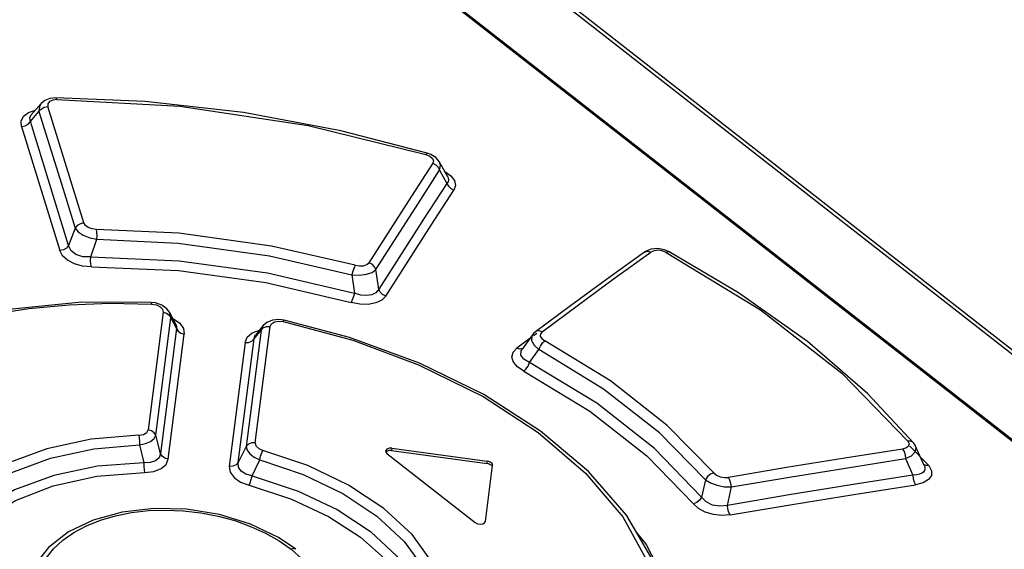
# Model space of a CAD drawing. Extents: x 0 to 594, y 0 to 420.
# Tile 22 of 26: x 523.01 to 529.67, y 133.1 to 136.68. Entities that reach past the tile are written whole.
import ezdxf

# ---------------------------------------------------------------- set-up
doc = ezdxf.new("R2010")
doc.units = 0
doc.header["$LTSCALE"] = 32.67
doc.layers.get('0').update_dxf_attribs({"linetype": 'CONTINUOUS'})

msp = doc.modelspace()

# ---------------------------------------------------------------- linework, layer by layer
at = {"color": 9, "linetype": 'CONTINUOUS'}
for p, q in [((533.2162, 131.1066), (516.7093, 144.0028)), ((534.2064, 130.921), (517.479, 143.9894)), ((523.2666, 136.1436), (523.2385, 136.1402)), ((523.1806, 136.092), (523.2056, 136.0968)), ((523.2056, 136.1151), (523.2056, 136.0968)), ((523.4488, 135.3093), (523.2056, 136.0968)), ((523.0745, 136.0572), (523.122, 136.0731)), ((523.0869, 135.9961), (523.1449, 136.0621)), ((523.0263, 135.9611), (523.2856, 135.1223)), ((523.3457, 135.1568), (523.0869, 135.9961)), ((525.8062, 135.7461), (525.8132, 135.7297)), ((525.8132, 135.7297), (525.8087, 135.7129)), ((525.8457, 135.6863), (525.8553, 135.6663)), ((525.8553, 135.6663), (525.905, 135.5774)), ((523.3887, 135.2748), (523.3457, 135.1568)), ((523.4949, 135.0797), (523.5371, 135.199)), ((527.0391, 134.9355), (527.2839, 135.1119)), ((525.2619, 134.959), (525.2786, 134.8359)), ((525.4433, 134.8609), (525.4239, 134.9945)), ((523.9061, 134.7608), (523.9393, 134.7551)), ((523.9846, 134.7065), (523.883, 133.9113)), ((523.9806, 134.7262), (523.9846, 134.7065)), ((524.0251, 134.6868), (524.036, 134.6689)), ((524.036, 134.6689), (524.0273, 134.7064)), ((523.9351, 133.8739), (524.036, 134.6689)), ((524.036, 134.6689), (524.0754, 134.5958)), ((524.6075, 133.8228), (524.7083, 134.6096)), ((524.6623, 134.6156), (524.6472, 134.5841)), ((524.6832, 134.6086), (524.7083, 134.6095)), ((524.0754, 134.5958), (523.9673, 133.7509)), ((524.0194, 133.7135), (524.1266, 134.5581)), ((524.6472, 134.5841), (524.5471, 133.7975)), ((524.5878, 134.5665), (524.6367, 134.5843)), ((524.5997, 134.5259), (524.6472, 134.5841)), ((526.4783, 134.5432), (526.4777, 134.515)), ((526.4836, 134.553), (526.4783, 134.5432)), ((526.5124, 134.5632), (526.4891, 134.5458)), ((524.5386, 134.5004), (524.4323, 133.6638)), ((524.4926, 133.6889), (524.5997, 134.5259)), ((526.466, 134.5287), (526.377, 134.4626)), ((526.3978, 134.4569), (526.3771, 134.4627)), ((526.4633, 134.3654), (526.5265, 134.4545)), ((523.9673, 133.7509), (523.9351, 133.8739)), ((529.0416, 133.8334), (529.0228, 133.8335)), ((523.8251, 133.8084), (523.8542, 133.688)), ((524.5471, 133.7975), (524.4926, 133.6889)), ((525.5323, 133.786), (525.5307, 133.7703)), ((529.0129, 133.7886), (528.9874, 133.781)), ((529.0276, 133.8008), (529.0129, 133.7886)), ((529.1638, 133.6691), (529.037, 133.8009)), ((524.5862, 133.5995), (524.6383, 133.7083)), ((526.1757, 133.683), (526.1773, 133.6987)), ((529.006, 133.7158), (529.0564, 133.6045)), ((529.1304, 133.6763), (529.1265, 133.6803)), ((527.6539, 133.5737), (527.6276, 133.4558)), ((527.8014, 133.3998), (527.8285, 133.5244)), ((527.0937, 133.3233), (527.283, 132.9783)), ((527.1855, 133.2198), (527.2531, 133.1361)), ((524.8501, 133.1032), (524.9214, 133.0409))]:
    msp.add_line(p, q, dxfattribs=at)
at = {"color": 7, "linetype": 'CONTINUOUS'}
for p, q in [((516.7274, 144.0015), (533.2343, 131.1053)), ((534.2502, 130.9171), (517.5228, 143.9855)), ((523.8636, 136.1309), (523.2597, 136.1553)), ((523.1594, 136.1165), (523.0929, 136.0407)), ((523.184, 136.1367), (523.1595, 136.1166)), ((525.7953, 135.7718), (525.7704, 135.7811)), ((525.8285, 135.7512), (525.7953, 135.7718)), ((525.8532, 135.7218), (525.8285, 135.7512)), ((525.9097, 135.6207), (525.8533, 135.7217)), ((527.246, 135.1158), (527.2399, 135.1117)), ((527.3763, 135.1276), (527.3303, 135.1358)), ((527.407, 135.1147), (527.3763, 135.1276)), ((527.8774, 134.838), (527.407, 135.1147)), ((523.934, 134.7688), (523.9026, 134.7728)), ((523.9766, 134.7539), (523.934, 134.7688)), ((524.0101, 134.7296), (523.977, 134.7536)), ((526.74, 134.7485), (526.5045, 134.574)), ((524.0272, 134.7066), (524.0101, 134.7296)), ((524.0708, 134.6254), (524.0273, 134.7064)), ((524.6623, 134.6156), (524.6093, 134.5507)), ((524.6867, 134.6371), (524.6623, 134.6157)), ((524.724, 134.6527), (524.6867, 134.6371)), ((524.7676, 134.6572), (524.724, 134.6527)), ((524.8037, 134.6528), (524.7676, 134.6572)), ((526.4836, 134.553), (526.4132, 134.4558)), ((529.0599, 133.8228), (529.0598, 133.8228)), ((525.4896, 133.7676), (525.4906, 133.7605)), ((525.4906, 133.7605), (525.4991, 133.7498)), ((525.4991, 133.7498), (526.0956, 133.2838)), ((525.5307, 133.7703), (526.1757, 133.683)), ((525.5323, 133.786), (526.1773, 133.6987)), ((529.1328, 133.6706), (529.0745, 133.7997)), ((526.1859, 133.6807), (526.1757, 133.683)), ((526.1874, 133.6965), (526.1773, 133.6987)), ((526.1654, 133.2914), (526.2139, 133.6701)), ((526.2085, 133.6666), (526.2029, 133.6723)), ((526.2139, 133.6701), (526.214, 133.6704)), ((524.8816, 133.1029), (524.7647, 133.1821))]:
    msp.add_line(p, q, dxfattribs=at)
for points in [[(523.2597, 136.1553), (523.219, 136.1507), (523.184, 136.1367)], [(525.7704, 135.7811), (525.1878, 135.9322), (524.5288, 136.0558), (523.8636, 136.1309)], [(527.2399, 135.1117), (527.0082, 134.9446), (526.74, 134.7485)], [(527.3303, 135.1358), (527.2852, 135.1318), (527.246, 135.1158)], [(529.0598, 133.8228), (528.7489, 134.1565), (528.3429, 134.5086), (527.8774, 134.838)], [(523.9026, 134.7728), (523.4351, 134.7737), (522.9191, 134.7223), (522.4331, 134.6152), (521.9903, 134.4549), (521.6027, 134.2455), (521.2803, 133.993)], [(527.3004, 133.0253), (527.1185, 133.3334), (526.8623, 133.628), (526.5381, 133.9021), (526.1537, 134.1489), (525.7191, 134.362), (525.2456, 134.5357), (524.8037, 134.6528)], [(526.5044, 134.574), (526.4904, 134.5614), (526.4836, 134.553)], [(529.0744, 133.7998), (529.0711, 133.8063), (529.0599, 133.8228)], [(525.5323, 133.786), (525.5138, 133.7859), (525.4989, 133.7806), (525.4906, 133.7716), (525.4896, 133.7676)], [(525.5307, 133.7703), (525.5124, 133.7701), (525.4974, 133.7649), (525.4919, 133.7589)], [(526.2029, 133.6723), (526.1951, 133.6771), (526.1859, 133.6807)], [(526.2044, 133.6881), (526.1967, 133.6929), (526.1874, 133.6965)], [(526.214, 133.6704), (526.2134, 133.6762), (526.2101, 133.6824), (526.2044, 133.6881)], [(524.7647, 133.1821), (524.5757, 133.2731), (524.3654, 133.3379), (524.1437, 133.374), (523.9209, 133.3796), (523.7073, 133.3549), (523.5124, 133.301), (523.3444, 133.2203), (523.2102, 133.1159), (523.1257, 133.0092)], [(526.0956, 133.2838), (526.1108, 133.276), (526.1291, 133.2727), (526.1466, 133.2746), (526.1597, 133.2813), (526.1654, 133.2914)]]:
    msp.add_lwpolyline(points, dxfattribs=at)
at = {"color": 9, "linetype": 'CONTINUOUS'}
for points in [[(523.2666, 136.1436), (523.2623, 136.1536), (523.2597, 136.1553)], [(523.2666, 136.1436), (524.0986, 136.0989), (524.965, 135.9686), (525.7621, 135.7723)], [(523.1594, 136.1165), (523.148, 136.0977), (523.1449, 136.0621)], [(523.1449, 136.0621), (523.1593, 136.0797), (523.1806, 136.092)], [(523.2385, 136.1402), (523.2171, 136.1303), (523.2056, 136.1151)], [(523.0263, 135.9611), (523.0239, 135.9985), (523.0402, 136.0312), (523.0745, 136.0572)], [(523.0869, 135.9961), (523.0829, 136.0204), (523.0929, 136.0407)], [(523.1449, 136.0621), (523.3078, 135.5378), (523.3887, 135.2748)], [(523.0263, 135.9614), (523.0505, 135.966), (523.072, 135.9781), (523.0869, 135.9961)], [(525.7704, 135.7811), (525.7679, 135.7803), (525.762, 135.7723)], [(525.7621, 135.7723), (525.7888, 135.7608), (525.8062, 135.7461)], [(525.8087, 135.7129), (525.6649, 135.4911), (525.3765, 135.041)], [(525.8087, 135.7129), (525.8293, 135.7025), (525.8457, 135.6863)], [(525.8553, 135.6663), (525.8606, 135.7001), (525.8533, 135.7217)], [(525.4239, 134.9945), (525.7118, 135.4445), (525.8553, 135.6663)], [(525.8895, 135.657), (525.8908, 135.6565), (525.9311, 135.6286)], [(525.9097, 135.6207), (525.9135, 135.6121), (525.9153, 135.6003), (525.9127, 135.5886), (525.905, 135.5774)], [(525.9311, 135.6286), (525.956, 135.5962), (525.9628, 135.5631), (525.9515, 135.5307)], [(525.905, 135.5774), (525.7514, 135.341), (525.4433, 134.8609)], [(525.905, 135.5774), (525.9143, 135.5578), (525.9305, 135.5415), (525.9516, 135.5307)], [(525.4908, 134.8145), (525.7983, 135.2945), (525.9515, 135.5307)], [(523.4488, 135.3093), (523.4247, 135.3047), (523.4035, 135.2926), (523.3886, 135.2748)], [(523.5335, 135.2656), (523.504, 135.269), (523.4785, 135.2782), (523.4595, 135.2921), (523.4488, 135.3093)], [(523.3886, 135.2748), (523.409, 135.2494), (523.4436, 135.2266), (523.4881, 135.2091), (523.5371, 135.199)], [(523.5371, 135.199), (523.5376, 135.2232), (523.5364, 135.2467), (523.5335, 135.2656)], [(525.2835, 135.0236), (524.7183, 135.1537), (524.0914, 135.2398), (523.5335, 135.2656)], [(523.3457, 135.1568), (523.3314, 135.1395), (523.3103, 135.1272), (523.2856, 135.1223)], [(523.4949, 135.0797), (523.4407, 135.0808), (523.3951, 135.0957), (523.3623, 135.1219), (523.3457, 135.1568)], [(523.5371, 135.199), (524.0857, 135.1733), (524.7035, 135.088), (525.2619, 134.959)], [(523.4993, 135.0131), (523.4404, 135.018), (523.3858, 135.0329), (523.3388, 135.0569), (523.3046, 135.0876), (523.2856, 135.1223)], [(523.4991, 135.0131), (523.496, 135.0316), (523.4945, 135.0551), (523.4949, 135.0796)], [(523.4949, 135.0796), (524.0931, 135.0541), (524.6909, 134.9722), (525.2786, 134.8359)], [(527.2399, 135.1117), (527.2445, 135.1144), (527.2629, 135.1179), (527.2839, 135.1119)], [(527.3328, 135.125), (527.3058, 135.1219), (527.2839, 135.1119)], [(527.3877, 135.1109), (527.3613, 135.1211), (527.3328, 135.125)], [(527.3877, 135.1109), (527.3997, 135.116), (527.407, 135.1147)], [(527.3877, 135.1109), (528.0267, 134.7219), (528.576, 134.2928), (529.0229, 133.8334)], [(523.4993, 135.0131), (524.0897, 134.9874), (524.6788, 134.906), (525.2562, 134.7716)], [(525.2835, 135.0236), (525.276, 135.0062), (525.2683, 134.9834), (525.2619, 134.959)], [(525.2835, 135.0236), (525.313, 135.0187), (525.3407, 135.0204), (525.3627, 135.0283), (525.3765, 135.041)], [(525.4239, 134.9945), (525.4145, 135.014), (525.3979, 135.0303), (525.3765, 135.041)], [(525.2619, 134.959), (525.3124, 134.9567), (525.3599, 134.9626), (525.3986, 134.9757), (525.4239, 134.9945)], [(526.5483, 134.5745), (526.7939, 134.7563), (527.0391, 134.9355)], [(525.4908, 134.8145), (525.4638, 134.7874), (525.4232, 134.7685), (525.3716, 134.7591), (525.3147, 134.7602), (525.2562, 134.7716)], [(525.2786, 134.8359), (525.2723, 134.8115), (525.2646, 134.7887), (525.2563, 134.7716)], [(525.4433, 134.8609), (525.4242, 134.838), (525.3964, 134.824), (525.3606, 134.8186), (525.3216, 134.8224), (525.2786, 134.8359)], [(525.4906, 134.8144), (525.4698, 134.8247), (525.4531, 134.8409), (525.4433, 134.8609)], [(521.0705, 133.697), (521.1895, 133.8534), (521.33, 134.0005), (521.4909, 134.1371), (521.6711, 134.2623), (521.8695, 134.3754), (522.0847, 134.4755), (522.3147, 134.5615), (522.5575, 134.633), (522.812, 134.6895), (523.0767, 134.7308), (523.3491, 134.7564), (523.6265, 134.7664), (523.9061, 134.7608)], [(523.9026, 134.7728), (523.9041, 134.7711), (523.9061, 134.7608)], [(523.9393, 134.7551), (523.9648, 134.7429), (523.9806, 134.7262)], [(523.9846, 134.7066), (524.007, 134.6999), (524.0251, 134.6868)], [(524.05, 134.6641), (524.0549, 134.6623), (524.0975, 134.6318)], [(524.0709, 134.6253), (524.0716, 134.6239), (524.076, 134.6102), (524.0754, 134.5958)], [(524.0975, 134.6318), (524.1217, 134.5963), (524.1266, 134.5581)], [(524.7083, 134.6096), (524.7178, 134.6283), (524.7381, 134.6405), (524.7658, 134.6454), (524.7976, 134.6423)], [(524.7976, 134.6423), (524.8019, 134.6515), (524.8037, 134.6528)], [(524.7976, 134.6423), (525.2674, 134.5164), (525.7129, 134.3508), (526.1493, 134.135), (526.5211, 133.8938), (526.8427, 133.6187), (527.0937, 133.3233)], [(524.0754, 134.5958), (524.0859, 134.5784), (524.1038, 134.5651), (524.1266, 134.5582)], [(524.5386, 134.5004), (524.5541, 134.538), (524.5878, 134.5665)], [(524.5997, 134.5259), (524.6029, 134.5403), (524.6093, 134.5507)], [(524.6472, 134.5841), (524.6618, 134.5995), (524.6832, 134.6086)], [(526.5483, 134.5745), (526.5281, 134.5804), (526.5098, 134.5772), (526.5045, 134.574)], [(526.5483, 134.5745), (526.5368, 134.5604), (526.5362, 134.5438)], [(526.5362, 134.5438), (526.5466, 134.5272), (526.5664, 134.5126)], [(524.5386, 134.5005), (524.563, 134.5013), (524.5846, 134.5102), (524.5997, 134.5259)], [(526.4777, 134.515), (526.4944, 134.4842), (526.5265, 134.4545)], [(526.5265, 134.4545), (526.5365, 134.4773), (526.5506, 134.4979), (526.5664, 134.5126)], [(527.7099, 133.6192), (527.3939, 133.9411), (527.0101, 134.241), (526.5664, 134.5126)], [(526.424, 134.3071), (526.3812, 134.3363), (526.354, 134.369), (526.344, 134.4031), (526.3521, 134.4353), (526.377, 134.4626)], [(526.4167, 134.4607), (526.416, 134.4603), (526.3978, 134.4569)], [(526.4633, 134.3654), (526.4238, 134.388), (526.4048, 134.4157), (526.4068, 134.4447), (526.4132, 134.4558)], [(527.6539, 133.5737), (527.3423, 133.8908), (526.9638, 134.1866), (526.5265, 134.4545)], [(526.4239, 134.3071), (526.4393, 134.3216), (526.4532, 134.3423), (526.4633, 134.3654)], [(527.6276, 133.4558), (527.3089, 133.7848), (526.9179, 134.0903), (526.4633, 134.3654)], [(526.424, 134.3071), (526.8718, 134.0359), (527.2572, 133.7348), (527.5714, 133.4106)], [(523.8197, 133.8746), (523.851, 133.8798), (523.8737, 133.8931), (523.883, 133.9113)], [(523.9351, 133.8739), (523.9244, 133.8913), (523.9062, 133.9045), (523.883, 133.9113)], [(523.8197, 133.8746), (523.4985, 133.8473), (523.198, 133.7825), (522.9279, 133.6821), (522.697, 133.5494), (522.513, 133.3888), (522.382, 133.2058)], [(523.8198, 133.8746), (523.8232, 133.856), (523.825, 133.8327), (523.8251, 133.8084)], [(523.8251, 133.8084), (523.8663, 133.8177), (523.9003, 133.8327), (523.9239, 133.852), (523.9351, 133.8739)], [(524.6075, 133.8228), (524.5833, 133.8218), (524.562, 133.813), (524.5471, 133.7975)], [(524.6075, 133.8228), (524.6121, 133.8025), (524.6316, 133.7839), (524.6597, 133.7719)], [(529.0229, 133.8334), (529.0312, 133.8162), (529.0276, 133.8008)], [(529.0598, 133.8228), (529.0562, 133.8264), (529.0416, 133.8334)], [(522.4331, 133.1609), (522.5591, 133.3378), (522.7371, 133.4935), (522.9613, 133.6225), (523.2238, 133.7199), (523.5152, 133.7825), (523.8251, 133.8084)], [(523.9673, 133.7509), (523.9572, 133.7216), (523.9332, 133.7006), (523.8981, 133.6891), (523.8542, 133.688)], [(524.0194, 133.7134), (523.9968, 133.72), (523.9784, 133.733), (523.9673, 133.7509)], [(524.5471, 133.7975), (524.5526, 133.7735), (524.571, 133.7492), (524.6004, 133.7268), (524.6383, 133.7084)], [(524.6383, 133.7083), (524.6441, 133.7319), (524.6516, 133.7543), (524.6596, 133.7719)], [(525.8901, 132.8106), (525.8078, 133.0103), (525.6685, 133.2019), (525.4771, 133.3793), (525.2398, 133.5368), (524.9644, 133.6692), (524.6597, 133.7719)], [(528.9874, 133.781), (528.5952, 133.7197), (528.2025, 133.6558), (527.8093, 133.5893)], [(528.9874, 133.781), (528.997, 133.7635), (529.0036, 133.7407), (529.006, 133.7158)], [(529.006, 133.7158), (529.0467, 133.7356), (529.0716, 133.7609), (529.0778, 133.788), (529.0745, 133.7997)], [(523.8542, 133.688), (523.5402, 133.6643), (523.2453, 133.6026), (522.9804, 133.5049), (522.7553, 133.3747), (522.5782, 133.2169)], [(523.8542, 133.688), (523.854, 133.6637), (523.8555, 133.6404), (523.8584, 133.6218)], [(523.8584, 133.6218), (523.9213, 133.6294), (523.9708, 133.6486), (524.0043, 133.6773), (524.0194, 133.7135)], [(524.4926, 133.6889), (524.4782, 133.6738), (524.4571, 133.6648), (524.4323, 133.6637)], [(524.5862, 133.5995), (524.5433, 133.6118), (524.5122, 133.6322), (524.4949, 133.6586), (524.4926, 133.6889)], [(524.6383, 133.7083), (524.9325, 133.6089), (525.1994, 133.4807), (525.4298, 133.3278), (525.6156, 133.1555), (525.7506, 132.9699), (525.8302, 132.7772)], [(527.8285, 133.5244), (528.2215, 133.5908), (528.614, 133.6546), (529.006, 133.7158)], [(522.5068, 132.9931), (522.6129, 133.1524), (522.7809, 133.3081), (522.9859, 133.4319), (523.2415, 133.5313), (523.5363, 133.5964), (523.8584, 133.6218)], [(524.4323, 133.6638), (524.4384, 133.6237), (524.4648, 133.5875), (524.5083, 133.5574), (524.566, 133.5358)], [(527.7099, 133.6192), (527.6874, 133.6102), (527.6675, 133.5941), (527.6539, 133.5737)], [(527.7099, 133.6192), (527.7285, 133.6039), (527.7537, 133.5929), (527.782, 133.588), (527.8093, 133.5893)], [(529.1378, 133.6466), (529.135, 133.6351), (529.1281, 133.625), (529.1171, 133.6166), (529.1016, 133.61), (529.0815, 133.6058), (529.0564, 133.6045)], [(529.1638, 133.6691), (529.1825, 133.6346), (529.1819, 133.6025), (529.1626, 133.5742), (529.1267, 133.5529), (529.075, 133.5393)], [(529.1638, 133.6691), (529.1451, 133.6693), (529.1304, 133.6763)], [(529.1328, 133.6706), (529.1367, 133.6595), (529.1378, 133.6466)], [(524.566, 133.5358), (524.5734, 133.5532), (524.5805, 133.5757), (524.5862, 133.5995)], [(524.5862, 133.5995), (524.8991, 133.497), (525.1619, 133.3715), (525.3864, 133.2231), (525.5663, 133.0571), (525.6991, 132.8758)], [(527.6539, 133.5737), (527.6875, 133.5522), (527.7317, 133.5356), (527.7807, 133.526), (527.8285, 133.5244)], [(529.0564, 133.6045), (528.6387, 133.5392), (528.2204, 133.471), (527.8014, 133.3998)], [(527.8285, 133.5244), (527.8259, 133.5484), (527.8192, 133.5713), (527.8093, 133.5893)], [(529.0564, 133.6045), (529.0586, 133.5803), (529.0651, 133.5573), (529.0749, 133.5393)], [(524.566, 133.5358), (524.8531, 133.4425), (525.1043, 133.3251), (525.3209, 133.1856), (525.503, 133.0224), (525.6375, 132.8433), (525.7235, 132.6314)], [(527.8204, 133.3349), (528.2392, 133.406), (528.6574, 133.4741), (529.075, 133.5393)], [(527.6276, 133.4558), (527.6139, 133.4355), (527.594, 133.4195), (527.5714, 133.4106)], [(527.8204, 133.3349), (527.7641, 133.3309), (527.7068, 133.3375), (527.6525, 133.3541), (527.6063, 133.3791), (527.5714, 133.4106)], [(527.8014, 133.3998), (527.7503, 133.3935), (527.701, 133.4018), (527.6586, 133.4232), (527.6276, 133.4558)], [(523.1926, 133.0427), (523.2436, 133.1066), (523.3057, 133.164), (523.3797, 133.2158), (523.4657, 133.2618), (523.5606, 133.3001), (523.6624, 133.33), (523.7709, 133.3516), (523.8856, 133.3645), (524.0033, 133.3686), (524.1213, 133.3636), (524.2395, 133.3498), (524.3561, 133.3273), (524.4687, 133.2966), (524.5762, 133.258), (524.6771, 133.2122), (524.7689, 133.1602), (524.8501, 133.1032)], [(527.8207, 133.335), (527.811, 133.3524), (527.8042, 133.3752), (527.8014, 133.3998)], [(524.8816, 133.1029), (524.8676, 133.1074), (524.8501, 133.1032)], [(527.2531, 133.1361), (527.4288, 132.7942), (527.5103, 132.4331)]]:
    msp.add_lwpolyline(points, dxfattribs=at)

doc.saveas('drawing.dxf')
